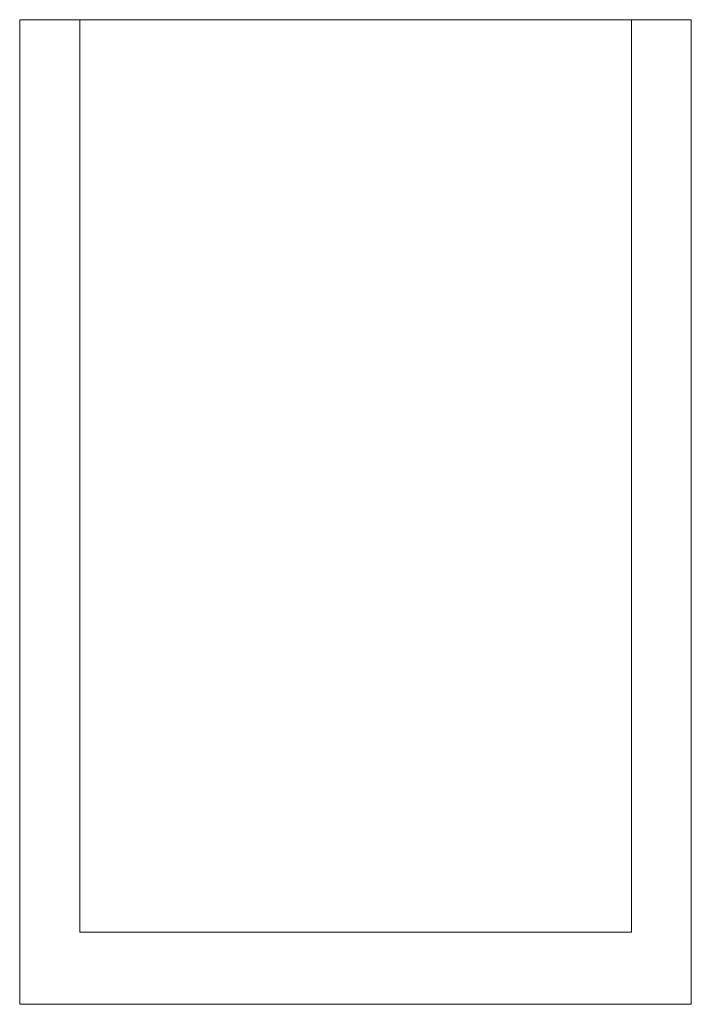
# Model space of a CAD drawing. Header units: metres. Extents: x 391.1 to 427.5, y 12.7 to 29.9.
# Tile 3 of 252: x 400.776 to 401.336, y 23.421 to 24.241. Entities that reach past the tile are written whole.
import ezdxf

# ---------------------------------------------------------------- set-up
doc = ezdxf.new("R2010")
doc.units = ezdxf.units.M
for name, color, linetype, lineweight in [('A-COLS-____-MCUT', 7, 'Continuous', 18), ('A-COLS-____-OTLN', 7, 'Continuous', 18), ('A-DETL-____-MBND', 7, 'Continuous', 18)]:
    doc.layers.add(name, color=color, linetype=linetype, lineweight=lineweight)

# ---------------------------------------------------------------- blocks, each defined once
blk = doc.blocks.new('Family - Pilar PS-2-151193-01_CLI_AIRE_PS1')
at = {"layer": 'A-DETL-____-MBND', "color": 253, "true_color": 0xaaaaaa}
for p, q in [((0, 0.82012), (0, 0.81919)), ((0, 0.82012), (0, 0.81919)), ((0.15, 0.82012), (0, 0.82012)), ((0.15, 0.82012), (0, 0.82012)), ((0.15, 0.82012), (0, 0.82012)), ((0, 0.82012), (0, 0.81919)), ((0, 0.81919), (0, 0.82012)), ((0, 0.82012), (0.15, 0.82012)), ((0, 0.81919), (0.00015, 0.81919)), ((0, 0.81919), (0.00015, 0.81919)), ((0.00015, 0.81919), (0, 0.81919)), ((0.00015, 0.81919), (0, 0.81919)), ((0.00015, 0.81919), (0.00015, 0)), ((0.00015, 0.81919), (0.00015, 0)), ((0.00015, 0.81919), (0.00015, 0)), ((0.00015, 0), (0.00015, 0.81919)), ((0.15, 0.82), (0.15, 0.82012)), ((0.15, 0.82), (0.15, 0.82012)), ((0.15, 0.82), (0.15, 0.82012)), ((0.15, 0.82), (0.15, 0.82012)), ((0.55998, 0.82), (0.15, 0.82)), ((0.55998, 0.82), (0.15, 0.82)), ((0.15, 0.82), (0.55998, 0.82)), ((0.55998, 0.82), (0.15, 0.82)), ((0.55998, 0), (0.55998, 0.82)), ((0.55998, 0), (0.55998, 0.82)), ((0.55998, 0), (0.55998, 0.82)), ((0.55998, 0.82), (0.55998, 0)), ((0.00015, 0), (0.55998, 0)), ((0.00015, 0), (0.55998, 0)), ((0.00015, 0), (0.55998, 0)), ((0.55998, 0), (0.00015, 0))]:
    blk.add_line(p, q, dxfattribs=at)
blk = doc.blocks.new('Family - Pilar PS-1-153474-01_CLI_AIRE_PS1')
at = {"layer": 'A-COLS-____-MCUT', "color": 253, "true_color": 0xaaaaaa}
for p, q in [((0.46, 0.76), (0, 0.76)), ((0, 0.76), (0, 0)), ((0.46, 0), (0.46, 0.76)), ((0, 0), (0.46, 0))]:
    blk.add_line(p, q, dxfattribs=at)
at = {"layer": 'A-COLS-____-OTLN', "color": 253, "true_color": 0xaaaaaa}
for p, q in [((0.46, 0.76), (0, 0.76)), ((0, 0.76), (0, 0)), ((0.46, 0), (0.46, 0.76)), ((0, 0), (0.46, 0))]:
    blk.add_line(p, q, dxfattribs=at)
blk = doc.blocks.new('LONDR55-XX_ZZ-ARQ-CAA-M3D-Londres55_ifc-1-01_CLI_AIRE_PS1')
at = {"layer": 'A-COLS-____-OTLN', "color": 253, "lineweight": 18, "true_color": 0xaaaaaa}
blk.add_blockref('Family - Pilar PS-1-153474-01_CLI_AIRE_PS1', (400.82645, 23.48074), dxfattribs=at)
at = {"layer": 'A-DETL-____-MBND', "color": 253, "lineweight": 18, "true_color": 0xaaaaaa}
blk.add_blockref('Family - Pilar PS-2-151193-01_CLI_AIRE_PS1', (400.77643, 23.42053), dxfattribs=at)

msp = doc.modelspace()

# ---------------------------------------------------------------- block references
at = {"lineweight": 5}
msp.add_blockref('LONDR55-XX_ZZ-ARQ-CAA-M3D-Londres55_ifc-1-01_CLI_AIRE_PS1', (0, 0), dxfattribs=at)

doc.saveas('drawing.dxf')
